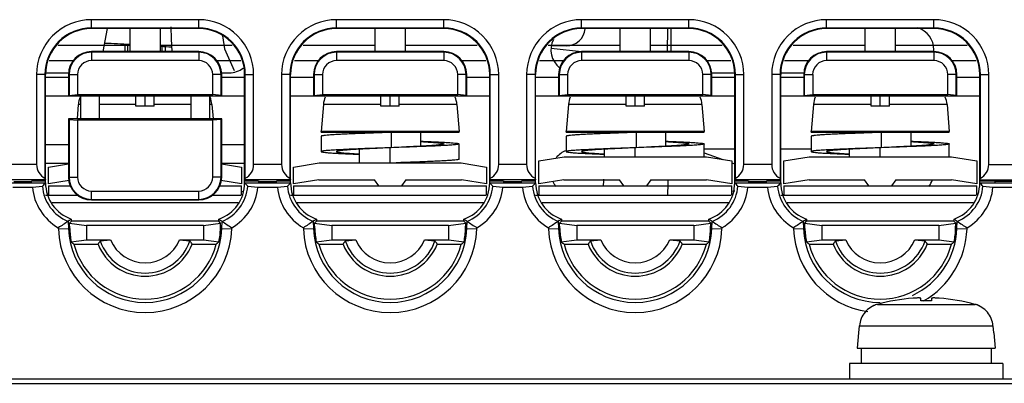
# Model space of a CAD drawing. Header units: millimetres. Extents: x 0 to 1400, y 0 to 1000.
# Tile 13 of 38: x 549 to 613, y 158 to 181. Entities that reach past the tile are written whole.
import ezdxf

# ---------------------------------------------------------------- set-up
doc = ezdxf.new("R2010")
doc.units = ezdxf.units.MM
doc.header["$LTSCALE"] = 77
doc.layers.add('00_COMPONENTS', color=7, linetype='CONTINUOUS')

msp = doc.modelspace()

# ---------------------------------------------------------------- linework, layer by layer
at = {"layer": '00_COMPONENTS', "color": 9, "linetype": 'CONTINUOUS'}
for p, q in [((553.211, 180.811), (553.211, 181.359)), ((560.211, 180.811), (560.211, 181.359)), ((569.211, 180.811), (569.211, 181.359)), ((576.211, 180.811), (576.211, 181.359)), ((585.211, 180.811), (585.211, 181.359)), ((592.211, 180.811), (592.211, 181.359)), ((601.211, 180.811), (601.211, 181.359)), ((608.211, 180.811), (608.211, 181.359)), ((553.211, 180.811), (553.211, 180.772)), ((560.211, 180.811), (560.211, 180.772)), ((569.211, 180.811), (569.211, 180.772)), ((576.211, 180.811), (576.211, 180.772)), ((585.211, 180.811), (585.211, 180.772)), ((591.048, 180.772), (591.037, 179.272)), ((592.211, 180.811), (592.211, 180.772)), ((601.211, 180.811), (601.211, 180.772)), ((608.211, 180.811), (608.211, 180.772)), ((555.382, 179.723), (555.385, 179.27)), ((558.037, 179.27), (558.04, 179.58)), ((553.211, 179.272), (553.211, 179.232)), ((553.211, 179.232), (553.211, 178.684)), ((560.211, 179.272), (560.212, 179.232)), ((560.212, 179.232), (560.212, 178.684)), ((569.211, 179.272), (569.211, 179.232)), ((569.211, 179.232), (569.211, 178.684)), ((576.211, 179.272), (576.212, 179.232)), ((576.212, 179.232), (576.212, 178.684)), ((585.211, 179.272), (585.211, 179.232)), ((585.211, 179.232), (585.211, 178.684)), ((592.211, 179.272), (592.212, 179.232)), ((592.212, 179.232), (592.212, 178.684)), ((601.211, 179.272), (601.211, 179.232)), ((601.211, 179.232), (601.211, 178.684)), ((608.211, 179.272), (608.212, 179.232)), ((608.212, 179.232), (608.212, 178.684)), ((550.172, 177.772), (549.624, 177.772)), ((550.172, 177.772), (550.211, 177.772)), ((551.711, 177.772), (551.751, 177.772)), ((551.751, 177.772), (552.299, 177.772)), ((561.672, 177.772), (561.124, 177.772)), ((561.711, 177.772), (561.672, 177.772)), ((563.251, 177.772), (563.211, 177.772)), ((563.251, 177.772), (563.799, 177.772)), ((566.172, 177.772), (565.624, 177.772)), ((566.172, 177.772), (566.211, 177.772)), ((567.711, 177.772), (567.751, 177.772)), ((567.751, 177.772), (568.299, 177.772)), ((577.672, 177.772), (577.124, 177.772)), ((577.711, 177.772), (577.672, 177.772)), ((579.251, 177.772), (579.211, 177.772)), ((579.251, 177.772), (579.799, 177.772)), ((582.172, 177.772), (581.624, 177.772)), ((582.172, 177.772), (582.211, 177.772)), ((583.711, 177.772), (583.751, 177.772)), ((583.751, 177.772), (584.299, 177.772)), ((593.672, 177.772), (593.124, 177.772)), ((593.711, 177.772), (593.672, 177.772)), ((595.251, 177.772), (595.211, 177.772)), ((595.251, 177.772), (595.799, 177.772)), ((598.172, 177.772), (597.624, 177.772)), ((598.172, 177.772), (598.211, 177.772)), ((599.711, 177.772), (599.751, 177.772)), ((599.751, 177.772), (600.299, 177.772)), ((609.672, 177.772), (609.124, 177.772)), ((609.711, 177.772), (609.672, 177.772)), ((611.251, 177.772), (611.211, 177.772)), ((611.251, 177.772), (611.799, 177.772)), ((549.624, 171.891), (547.799, 171.891)), ((565.624, 171.891), (563.799, 171.891)), ((581.624, 171.891), (579.799, 171.891)), ((597.624, 171.891), (595.799, 171.891)), ((611.799, 171.891), (616.965, 171.891)), ((551.711, 171.072), (551.751, 171.072)), ((551.751, 171.072), (552.299, 171.072)), ((561.672, 171.072), (561.124, 171.072)), ((561.711, 171.072), (561.672, 171.072)), ((550.208, 170.892), (547.214, 170.892)), ((566.208, 170.892), (563.214, 170.892)), ((582.208, 170.892), (579.214, 170.892)), ((598.208, 170.892), (595.214, 170.892)), ((611.214, 170.892), (616.896, 170.892)), ((553.211, 169.611), (553.211, 170.159)), ((560.212, 169.611), (560.212, 170.159)), ((562.796, 169.387), (550.627, 169.387)), ((553.211, 169.572), (553.211, 169.611)), ((560.211, 169.572), (560.212, 169.611)), ((578.796, 169.387), (566.627, 169.387)), ((594.796, 169.387), (582.627, 169.387)), ((610.796, 169.387), (598.627, 169.387)), ((551.046, 167.689), (551.788, 167.715)), ((561.634, 167.715), (562.376, 167.689)), ((567.046, 167.689), (567.788, 167.715)), ((577.634, 167.715), (578.376, 167.689)), ((583.046, 167.689), (583.788, 167.715)), ((593.634, 167.715), (594.376, 167.689)), ((599.046, 167.689), (599.788, 167.715)), ((609.634, 167.715), (610.376, 167.689)), ((604.525, 162.751), (610.898, 162.751)), ((603.353, 161.349), (612.069, 161.349))]:
    msp.add_line(p, q, dxfattribs=at)
at = {"layer": '00_COMPONENTS', "color": 7, "linetype": 'CONTINUOUS'}
for p, q in [((560.211, 181.359), (553.211, 181.359)), ((576.211, 181.359), (569.211, 181.359)), ((592.211, 181.359), (585.211, 181.359)), ((608.211, 181.359), (601.211, 181.359)), ((560.211, 180.811), (553.211, 180.811)), ((560.211, 180.772), (553.211, 180.772)), ((553.974, 179.272), (554.257, 180.772)), ((555.711, 180.772), (555.711, 179.272)), ((557.711, 179.272), (557.711, 180.772)), ((576.211, 180.811), (569.211, 180.811)), ((576.211, 180.772), (569.211, 180.772)), ((571.711, 180.772), (571.711, 179.272)), ((573.711, 179.272), (573.711, 180.772)), ((592.211, 180.811), (585.211, 180.811)), ((592.211, 180.772), (585.211, 180.772)), ((587.711, 180.772), (587.711, 179.272)), ((589.711, 179.272), (589.711, 180.772)), ((590.828, 179.272), (590.841, 180.772)), ((608.211, 180.811), (601.211, 180.811)), ((608.211, 180.772), (601.211, 180.772)), ((603.711, 180.772), (603.711, 179.272)), ((605.711, 179.272), (605.711, 180.772)), ((555.594, 179.271), (555.59, 179.713)), ((557.828, 179.271), (557.831, 179.595)), ((585.21, 179.258), (583.233, 179.469)), ((584.211, 179.646), (583.28, 179.646)), ((560.211, 179.272), (553.211, 179.272)), ((560.212, 179.232), (553.211, 179.232)), ((576.211, 179.272), (569.211, 179.272)), ((576.212, 179.232), (569.211, 179.232)), ((592.211, 179.272), (585.211, 179.272)), ((592.212, 179.232), (585.211, 179.232)), ((608.211, 179.272), (601.211, 179.272)), ((608.212, 179.232), (601.211, 179.232)), ((560.212, 178.684), (553.211, 178.684)), ((576.212, 178.684), (569.211, 178.684)), ((592.212, 178.684), (585.211, 178.684)), ((608.212, 178.684), (601.211, 178.684)), ((549.624, 177.772), (549.624, 171.891)), ((550.172, 177.772), (550.172, 170.999)), ((550.211, 177.887), (551.711, 177.887)), ((550.211, 170.687), (550.211, 177.772)), ((551.711, 177.572), (550.211, 177.572)), ((551.711, 177.772), (551.711, 176.372)), ((551.751, 177.772), (551.751, 176.411)), ((552.299, 177.772), (552.299, 176.459)), ((561.124, 176.459), (561.124, 177.772)), ((561.672, 176.411), (561.672, 177.772)), ((561.711, 177.887), (562.211, 177.887)), ((561.711, 176.372), (561.711, 177.772)), ((563.211, 177.572), (561.711, 177.572)), ((563.211, 170.687), (563.211, 177.772)), ((563.251, 170.999), (563.251, 177.772)), ((563.799, 171.891), (563.799, 177.772)), ((565.624, 177.772), (565.624, 171.891)), ((566.172, 177.772), (566.172, 170.999)), ((566.211, 170.687), (566.211, 177.772)), ((567.711, 177.572), (566.211, 177.572)), ((567.711, 177.772), (567.711, 176.372)), ((567.751, 177.772), (567.751, 176.411)), ((568.299, 177.772), (568.299, 176.459)), ((577.124, 176.459), (577.124, 177.772)), ((577.672, 176.411), (577.672, 177.772)), ((577.711, 176.372), (577.711, 177.772)), ((579.211, 177.572), (577.711, 177.572)), ((579.211, 170.687), (579.211, 177.772)), ((579.251, 170.999), (579.251, 177.772)), ((579.799, 171.891), (579.799, 177.772)), ((581.624, 177.772), (581.624, 171.891)), ((582.172, 177.772), (582.172, 170.999)), ((582.211, 170.687), (582.211, 177.772)), ((583.711, 177.572), (582.211, 177.572)), ((583.711, 177.772), (583.711, 176.372)), ((583.751, 177.772), (583.751, 176.411)), ((584.299, 177.772), (584.299, 176.459)), ((593.124, 176.459), (593.124, 177.772)), ((593.672, 176.411), (593.672, 177.772)), ((593.711, 177.887), (595.211, 177.887)), ((593.711, 176.372), (593.711, 177.772)), ((595.211, 177.572), (593.711, 177.572)), ((595.211, 170.687), (595.211, 177.772)), ((595.251, 170.999), (595.251, 177.772)), ((595.799, 171.891), (595.799, 177.772)), ((597.624, 177.772), (597.624, 171.891)), ((598.172, 177.772), (598.172, 170.999)), ((598.211, 177.887), (599.711, 177.887)), ((598.211, 170.687), (598.211, 177.772)), ((599.711, 177.572), (598.211, 177.572)), ((599.711, 177.772), (599.711, 176.372)), ((599.751, 177.772), (599.751, 176.411)), ((600.299, 177.772), (600.299, 176.459)), ((609.124, 176.459), (609.124, 177.772)), ((609.672, 176.411), (609.672, 177.772)), ((609.711, 176.372), (609.711, 177.772)), ((611.211, 177.572), (609.711, 177.572)), ((611.211, 170.687), (611.211, 177.772)), ((611.251, 170.999), (611.251, 177.772)), ((611.799, 171.891), (611.799, 177.772)), ((550.211, 176.372), (563.211, 176.372)), ((551.711, 176.372), (551.751, 176.411)), ((551.751, 176.411), (552.299, 176.459)), ((552.299, 176.459), (561.124, 176.459)), ((552.511, 174.872), (552.511, 176.372)), ((553.711, 176.372), (553.711, 174.872)), ((556.111, 175.701), (556.111, 176.372)), ((557.311, 175.701), (557.311, 176.372)), ((559.711, 174.872), (559.711, 176.372)), ((560.911, 176.372), (560.911, 174.872)), ((561.672, 176.411), (561.124, 176.459)), ((561.711, 176.372), (561.672, 176.411)), ((566.211, 176.372), (579.211, 176.372)), ((567.711, 176.372), (567.751, 176.411)), ((567.751, 176.411), (568.299, 176.459)), ((568.299, 176.459), (577.124, 176.459)), ((572.111, 175.701), (572.111, 176.372)), ((573.311, 175.701), (573.311, 176.372)), ((577.672, 176.411), (577.124, 176.459)), ((577.711, 176.372), (577.672, 176.411)), ((582.211, 176.372), (595.211, 176.372)), ((583.711, 176.372), (583.751, 176.411)), ((583.751, 176.411), (584.299, 176.459)), ((584.299, 176.459), (593.124, 176.459)), ((588.111, 175.701), (588.111, 176.372)), ((589.311, 175.701), (589.311, 176.372)), ((593.672, 176.411), (593.124, 176.459)), ((593.711, 176.372), (593.672, 176.411)), ((598.211, 176.372), (611.211, 176.372)), ((599.711, 176.372), (599.751, 176.411)), ((599.751, 176.411), (600.299, 176.459)), ((600.299, 176.459), (609.124, 176.459)), ((604.111, 175.701), (604.111, 176.372)), ((605.311, 175.701), (605.311, 176.372)), ((609.672, 176.411), (609.124, 176.459)), ((609.711, 176.372), (609.672, 176.411)), ((552.352, 175.825), (552.276, 174.872)), ((552.511, 175.825), (552.352, 175.825)), ((556.112, 175.825), (553.711, 175.825)), ((557.311, 175.701), (556.111, 175.701)), ((559.711, 175.825), (557.311, 175.825)), ((561.07, 175.825), (560.911, 175.825)), ((561.07, 175.825), (561.146, 174.872)), ((568.352, 175.825), (568.211, 174.06)), ((572.112, 175.825), (568.352, 175.825)), ((573.311, 175.701), (572.111, 175.701)), ((577.07, 175.825), (573.311, 175.825)), ((577.07, 175.825), (577.211, 174.06)), ((584.352, 175.825), (584.211, 174.06)), ((588.112, 175.825), (584.352, 175.825)), ((589.311, 175.701), (588.111, 175.701)), ((593.07, 175.825), (589.311, 175.825)), ((593.07, 175.825), (593.211, 174.06)), ((600.352, 175.825), (600.211, 174.06)), ((604.112, 175.825), (600.352, 175.825)), ((605.311, 175.701), (604.111, 175.701)), ((609.07, 175.825), (605.311, 175.825)), ((609.07, 175.825), (609.211, 174.06)), ((551.711, 174.872), (551.711, 171.072)), ((551.711, 174.872), (551.751, 174.832)), ((561.711, 174.872), (551.711, 174.872)), ((561.711, 174.872), (561.672, 174.832)), ((561.711, 171.072), (561.711, 174.872)), ((551.751, 174.832), (551.751, 171.072)), ((551.751, 174.832), (552.299, 174.784)), ((552.299, 174.784), (552.299, 171.072)), ((561.124, 174.784), (552.299, 174.784)), ((561.672, 174.832), (561.124, 174.784)), ((561.124, 171.072), (561.124, 174.784)), ((561.672, 171.072), (561.672, 174.832)), ((568.211, 174.001), (568.211, 174.06)), ((577.211, 174.06), (568.211, 174.06)), ((568.211, 174.001), (577.211, 174.001)), ((568.211, 173.737), (568.211, 172.737)), ((570.703, 173.913), (570.703, 174.001)), ((572.78, 173.99), (572.711, 173.987)), ((572.78, 173.99), (572.78, 172.99)), ((574.719, 173.086), (574.719, 174.001)), ((577.211, 174.001), (577.211, 174.06)), ((593.211, 174.06), (584.211, 174.06)), ((584.211, 174.001), (584.211, 174.06)), ((584.211, 174.001), (593.211, 174.001)), ((584.211, 173.737), (584.211, 172.737)), ((586.703, 173.913), (586.703, 174.001)), ((588.78, 173.99), (588.711, 173.987)), ((588.78, 173.99), (588.78, 172.99)), ((590.719, 173.086), (590.719, 174.001)), ((593.211, 174.001), (593.211, 174.06)), ((609.211, 174.06), (600.211, 174.06)), ((600.211, 174.001), (600.211, 174.06)), ((600.211, 174.001), (609.211, 174.001)), ((600.211, 173.737), (600.211, 172.737)), ((602.703, 173.913), (602.703, 174.001)), ((604.78, 173.99), (604.711, 173.987)), ((604.78, 173.99), (604.78, 172.99)), ((606.719, 173.086), (606.719, 174.001)), ((609.211, 174.001), (609.211, 174.06)), ((551.711, 173.172), (550.211, 173.172)), ((563.211, 173.172), (561.711, 173.172)), ((572.781, 172.99), (572.711, 172.987)), ((572.711, 172.001), (572.711, 172.987)), ((576.242, 173.131), (576.222, 173.13)), ((577.211, 172.237), (577.211, 173.237)), ((588.781, 172.99), (588.711, 172.987)), ((588.711, 172.397), (588.711, 172.987)), ((592.242, 173.131), (592.222, 173.13)), ((593.211, 172.397), (593.211, 173.237)), ((604.781, 172.99), (604.711, 172.987)), ((604.711, 172.397), (604.711, 172.987)), ((608.246, 173.131), (608.223, 173.13)), ((609.211, 172.397), (609.211, 173.237)), ((570.703, 172.001), (570.703, 172.887)), ((582.411, 172.121), (584.066, 172.397)), ((584.066, 172.397), (593.356, 172.397)), ((586.648, 172.587), (586.659, 172.587)), ((586.703, 172.397), (586.703, 172.887)), ((595.211, 172.887), (593.211, 172.887)), ((593.211, 172.665), (594.442, 172.216)), ((593.356, 172.397), (595.011, 172.121)), ((600.211, 172.887), (598.211, 172.887)), ((598.411, 172.121), (600.066, 172.397)), ((600.066, 172.397), (609.356, 172.397)), ((602.649, 172.587), (602.659, 172.587)), ((602.703, 172.397), (602.703, 172.887)), ((609.356, 172.397), (611.011, 172.121)), ((550.211, 171.972), (551.711, 171.972)), ((550.411, 171.725), (551.716, 171.943)), ((550.411, 170.627), (550.411, 171.725)), ((561.706, 171.943), (563.011, 171.725)), ((561.711, 171.972), (563.211, 171.972)), ((563.011, 171.725), (563.011, 170.627)), ((566.411, 171.725), (568.067, 172.001)), ((566.411, 170.627), (566.411, 171.725)), ((568.067, 172.001), (577.355, 172.001)), ((574.719, 172.001), (574.719, 172.062)), ((577.355, 172.001), (579.011, 171.725)), ((579.011, 171.725), (579.011, 170.627)), ((582.411, 170.627), (582.411, 172.121)), ((595.011, 172.121), (595.011, 170.627)), ((595.011, 172.008), (595.211, 171.935)), ((598.411, 170.627), (598.411, 172.121)), ((611.011, 172.121), (611.011, 170.627)), ((547.211, 170.687), (550.211, 170.687)), ((548.068, 170.406), (549.354, 170.406)), ((548.136, 170.772), (549.287, 170.772)), ((549.311, 170.821), (549.287, 170.772)), ((549.287, 170.687), (549.287, 170.772)), ((549.311, 170.821), (550.176, 170.821)), ((549.354, 170.406), (550.008, 170.476)), ((550.172, 170.999), (550.208, 170.892)), ((550.176, 170.821), (550.211, 170.891)), ((550.208, 170.892), (550.211, 170.891)), ((551.756, 170.847), (550.411, 170.627)), ((550.411, 170.487), (550.411, 169.887)), ((550.411, 170.487), (551.833, 170.487)), ((561.59, 170.487), (563.011, 170.487)), ((563.011, 170.627), (561.667, 170.847)), ((563.011, 169.887), (563.011, 170.487)), ((563.214, 170.892), (563.211, 170.891)), ((563.246, 170.821), (563.211, 170.891)), ((563.211, 170.687), (566.211, 170.687)), ((563.214, 170.892), (563.251, 170.999)), ((563.246, 170.821), (564.111, 170.821)), ((563.414, 170.476), (564.068, 170.406)), ((564.068, 170.406), (565.354, 170.406)), ((564.111, 170.821), (564.136, 170.772)), ((564.136, 170.687), (564.136, 170.772)), ((564.136, 170.772), (565.287, 170.772)), ((565.311, 170.821), (565.287, 170.772)), ((565.287, 170.687), (565.287, 170.772)), ((565.311, 170.821), (566.176, 170.821)), ((565.354, 170.406), (566.008, 170.476)), ((566.172, 170.999), (566.208, 170.892)), ((566.176, 170.821), (566.211, 170.891)), ((566.208, 170.892), (566.211, 170.891)), ((568.061, 170.897), (566.411, 170.627)), ((566.411, 170.487), (566.411, 169.887)), ((566.411, 170.487), (579.011, 170.487)), ((568.061, 170.897), (571.691, 170.897)), ((571.971, 170.487), (571.691, 170.897)), ((573.731, 170.897), (573.451, 170.487)), ((573.731, 170.897), (577.361, 170.897)), ((579.011, 170.627), (577.361, 170.897)), ((579.011, 169.887), (579.011, 170.487)), ((579.214, 170.892), (579.211, 170.891)), ((579.246, 170.821), (579.211, 170.891)), ((579.211, 170.687), (582.211, 170.687)), ((579.214, 170.892), (579.251, 170.999)), ((579.246, 170.821), (580.111, 170.821)), ((579.414, 170.476), (580.068, 170.406)), ((580.068, 170.406), (581.354, 170.406)), ((580.111, 170.821), (580.136, 170.772)), ((580.136, 170.772), (581.287, 170.772)), ((580.136, 170.687), (580.136, 170.772)), ((581.311, 170.821), (581.287, 170.772)), ((581.287, 170.687), (581.287, 170.772)), ((581.311, 170.821), (582.176, 170.821)), ((581.354, 170.406), (582.008, 170.476)), ((582.172, 170.999), (582.208, 170.892)), ((582.176, 170.821), (582.211, 170.891)), ((582.208, 170.892), (582.211, 170.891)), ((584.061, 170.897), (582.411, 170.627)), ((582.411, 170.487), (595.011, 170.487)), ((582.411, 170.487), (582.411, 169.887)), ((584.061, 170.897), (587.691, 170.897)), ((587.971, 170.487), (587.691, 170.897)), ((589.731, 170.897), (589.451, 170.487)), ((589.731, 170.897), (593.361, 170.897)), ((595.011, 170.627), (593.361, 170.897)), ((595.011, 169.887), (595.011, 170.487)), ((595.214, 170.892), (595.211, 170.891)), ((595.246, 170.821), (595.211, 170.891)), ((595.211, 170.687), (598.211, 170.687)), ((595.214, 170.892), (595.251, 170.999)), ((595.246, 170.821), (596.111, 170.821)), ((595.414, 170.476), (596.068, 170.406)), ((596.068, 170.406), (597.354, 170.406)), ((596.111, 170.821), (596.136, 170.772)), ((596.136, 170.772), (597.287, 170.772)), ((596.136, 170.687), (596.136, 170.772)), ((597.311, 170.821), (597.287, 170.772)), ((597.287, 170.687), (597.287, 170.772)), ((597.311, 170.821), (598.176, 170.821)), ((597.354, 170.406), (598.008, 170.476)), ((598.172, 170.999), (598.208, 170.892)), ((598.176, 170.821), (598.211, 170.891)), ((598.208, 170.892), (598.211, 170.891)), ((600.061, 170.897), (598.411, 170.627)), ((598.411, 170.487), (611.011, 170.487)), ((598.411, 170.487), (598.411, 169.887)), ((600.061, 170.897), (603.691, 170.897)), ((603.971, 170.487), (603.691, 170.897)), ((605.731, 170.897), (605.451, 170.487)), ((605.731, 170.897), (609.361, 170.897)), ((611.011, 170.627), (609.361, 170.897)), ((611.011, 169.887), (611.011, 170.487)), ((611.211, 170.891), (611.214, 170.892)), ((611.246, 170.821), (611.211, 170.891)), ((611.211, 170.687), (618.211, 170.687)), ((611.214, 170.892), (611.251, 170.999)), ((611.246, 170.821), (612.173, 170.821)), ((611.414, 170.476), (612.068, 170.406)), ((612.068, 170.406), (618.281, 170.406)), ((612.197, 170.772), (612.173, 170.821)), ((613.938, 170.772), (612.197, 170.772)), ((612.197, 170.772), (612.197, 170.687)), ((550.211, 169.887), (552.336, 169.887)), ((553.211, 170.159), (560.212, 170.159)), ((561.086, 169.887), (562.956, 169.887)), ((566.211, 169.887), (578.956, 169.887)), ((582.211, 169.887), (594.956, 169.887)), ((598.211, 169.887), (610.956, 169.887)), ((553.211, 169.611), (560.212, 169.611)), ((553.211, 169.572), (560.211, 169.572)), ((551.756, 168.225), (551.687, 168.177)), ((551.687, 168.177), (551.703, 167.712)), ((551.778, 168.063), (551.898, 168.187)), ((551.788, 167.715), (551.778, 168.063)), ((551.778, 168.063), (552.893, 167.906)), ((551.893, 168.325), (551.898, 168.187)), ((561.525, 168.187), (551.898, 168.187)), ((552.893, 167.906), (552.893, 166.968)), ((560.529, 167.906), (552.893, 167.906)), ((560.529, 167.906), (561.645, 168.063)), ((560.529, 167.906), (560.529, 166.968)), ((561.525, 168.187), (561.529, 168.325)), ((561.645, 168.063), (561.525, 168.187)), ((561.634, 167.715), (561.645, 168.063)), ((561.667, 168.225), (561.736, 168.177)), ((561.72, 167.712), (561.736, 168.177)), ((567.756, 168.225), (567.687, 168.177)), ((567.687, 168.177), (567.703, 167.712)), ((567.778, 168.063), (567.898, 168.187)), ((567.788, 167.715), (567.778, 168.063)), ((567.778, 168.063), (568.893, 167.906)), ((567.893, 168.325), (567.898, 168.187)), ((577.525, 168.187), (567.898, 168.187)), ((568.893, 167.906), (568.893, 166.968)), ((576.529, 167.906), (568.893, 167.906)), ((576.529, 167.906), (577.645, 168.063)), ((576.529, 167.906), (576.529, 166.968)), ((577.525, 168.187), (577.529, 168.325)), ((577.645, 168.063), (577.525, 168.187)), ((577.634, 167.715), (577.645, 168.063)), ((577.667, 168.225), (577.736, 168.177)), ((577.72, 167.712), (577.736, 168.177)), ((583.756, 168.225), (583.687, 168.177)), ((583.687, 168.177), (583.703, 167.712)), ((583.778, 168.063), (583.898, 168.187)), ((583.778, 168.063), (584.893, 167.906)), ((583.788, 167.715), (583.778, 168.063)), ((583.893, 168.325), (583.898, 168.187)), ((593.525, 168.187), (583.898, 168.187)), ((592.529, 167.906), (584.893, 167.906)), ((584.893, 167.906), (584.893, 166.968)), ((592.529, 167.906), (593.645, 168.063)), ((592.529, 167.906), (592.529, 166.968)), ((593.525, 168.187), (593.529, 168.325)), ((593.645, 168.063), (593.525, 168.187)), ((593.634, 167.715), (593.645, 168.063)), ((593.667, 168.225), (593.736, 168.177)), ((593.72, 167.712), (593.736, 168.177)), ((599.756, 168.225), (599.687, 168.177)), ((599.687, 168.177), (599.703, 167.712)), ((599.778, 168.063), (599.898, 168.187)), ((599.778, 168.063), (600.893, 167.906)), ((599.788, 167.715), (599.778, 168.063)), ((599.893, 168.325), (599.898, 168.187)), ((609.525, 168.187), (599.898, 168.187)), ((608.529, 167.906), (600.893, 167.906)), ((600.893, 167.906), (600.893, 166.968)), ((608.529, 167.906), (609.645, 168.063)), ((608.529, 167.906), (608.529, 166.968)), ((609.525, 168.187), (609.529, 168.325)), ((609.645, 168.063), (609.525, 168.187)), ((609.634, 167.715), (609.645, 168.063)), ((609.667, 168.225), (609.736, 168.177)), ((609.72, 167.712), (609.736, 168.177)), ((551.044, 167.76), (551.046, 167.689)), ((562.376, 167.689), (562.379, 167.76)), ((567.044, 167.76), (567.046, 167.689)), ((578.376, 167.689), (578.379, 167.76)), ((583.044, 167.76), (583.046, 167.689)), ((594.376, 167.689), (594.379, 167.76)), ((599.044, 167.76), (599.046, 167.689)), ((610.376, 167.689), (610.379, 167.76)), ((551.887, 166.827), (552.893, 166.968)), ((552.064, 166.687), (553.637, 166.687)), ((552.893, 166.968), (554.46, 166.968)), ((553.785, 166.899), (554.46, 166.968)), ((558.962, 166.968), (560.529, 166.968)), ((558.962, 166.968), (559.637, 166.899)), ((559.785, 166.687), (561.359, 166.687)), ((560.529, 166.968), (561.536, 166.827)), ((567.887, 166.827), (568.893, 166.968)), ((568.064, 166.687), (569.637, 166.687)), ((568.893, 166.968), (570.46, 166.968)), ((569.785, 166.899), (570.46, 166.968)), ((574.962, 166.968), (576.529, 166.968)), ((574.962, 166.968), (575.637, 166.899)), ((575.785, 166.687), (577.359, 166.687)), ((576.529, 166.968), (577.536, 166.827)), ((583.887, 166.827), (584.893, 166.968)), ((584.064, 166.687), (585.637, 166.687)), ((584.893, 166.968), (586.46, 166.968)), ((585.785, 166.899), (586.46, 166.968)), ((590.962, 166.968), (592.529, 166.968)), ((590.962, 166.968), (591.637, 166.899)), ((591.785, 166.687), (593.359, 166.687)), ((592.529, 166.968), (593.536, 166.827)), ((599.887, 166.827), (600.893, 166.968)), ((600.064, 166.687), (601.637, 166.687)), ((600.893, 166.968), (602.46, 166.968)), ((601.785, 166.899), (602.46, 166.968)), ((606.962, 166.968), (608.529, 166.968)), ((606.962, 166.968), (607.637, 166.899)), ((607.785, 166.687), (609.359, 166.687)), ((608.529, 166.968), (609.536, 166.827)), ((607.361, 162.979), (607.361, 163.152)), ((608.061, 162.979), (607.361, 162.979)), ((608.061, 163.152), (608.061, 162.979)), ((603.299, 160.887), (603.211, 159.887)), ((603.299, 160.887), (603.313, 160.887)), ((603.313, 160.887), (603.353, 161.349)), ((612.069, 161.349), (612.11, 160.887)), ((612.11, 160.887), (612.124, 160.887)), ((612.124, 160.887), (612.211, 159.887)), ((603.211, 159.887), (612.211, 159.887)), ((603.461, 159.887), (603.461, 158.887)), ((611.961, 159.887), (611.961, 158.887)), ((612.711, 158.887), (602.711, 158.887)), ((602.711, 158.887), (602.711, 157.887)), ((612.711, 158.887), (612.711, 157.887)), ((482.609, 157.587), (630.814, 157.587))]:
    msp.add_line(p, q, dxfattribs=at)
at = {"layer": '00_COMPONENTS', "color": 7, "linetype": 'CONTINUOUS', "true_color": 0x0000f0}
for p, q in [((551.028, 179.687), (555.711, 179.687)), ((557.711, 179.687), (562.394, 179.687)), ((567.028, 179.687), (571.711, 179.687)), ((573.711, 179.687), (578.394, 179.687)), ((583.028, 179.687), (587.711, 179.687)), ((589.711, 179.687), (594.394, 179.687)), ((599.028, 179.687), (603.711, 179.687)), ((605.711, 179.687), (610.394, 179.687)), ((550.456, 178.687), (552.053, 178.687)), ((561.369, 178.687), (562.966, 178.687)), ((566.456, 178.687), (568.053, 178.687)), ((577.369, 178.687), (578.966, 178.687)), ((582.456, 178.687), (584.053, 178.687)), ((593.369, 178.687), (594.966, 178.687)), ((598.456, 178.687), (600.053, 178.687)), ((609.369, 178.687), (610.966, 178.687)), ((556.711, 175.701), (556.711, 176.372)), ((572.711, 175.701), (572.711, 176.372)), ((588.711, 175.701), (588.711, 176.372)), ((604.711, 175.701), (604.711, 176.372))]:
    msp.add_line(p, q, dxfattribs=at)
at = {"layer": '00_COMPONENTS', "color": 3, "linetype": 'CONTINUOUS'}
msp.add_line((484.738, 157.887), (628.684, 157.887), dxfattribs=at)
at = {"layer": '00_COMPONENTS', "color": 7, "linetype": 'CONTINUOUS'}
for points in [[(558.402, 180.887), (558.416, 180.1), (558.464, 179.272)], [(561.774, 180.307), (561.894, 179.463), (562.527, 178.026)]]:
    msp.add_lwpolyline(points, dxfattribs=at)
for centre, radius, start, end in [((553.211, 177.772), 3.587, 89.99565, 180.00435), ((560.211, 177.772), 3.587, 359.99565, 90.00435), ((569.211, 177.772), 3.587, 89.99565, 180.00435), ((576.211, 177.772), 3.587, 359.99565, 90.00435), ((585.211, 177.772), 3.587, 89.99565, 180.00435), ((592.211, 177.772), 3.587, 359.99565, 90.00435), ((601.211, 177.772), 3.587, 89.99565, 180.00435), ((608.211, 177.772), 3.587, 359.99565, 90.00435), ((553.211, 177.772), 3.04, 89.99565, 180.00434), ((553.211, 177.772), 3, 90, 180), ((560.211, 177.772), 3.04, 359.99565, 90.00434), ((560.211, 177.772), 3, 0, 90), ((569.211, 177.772), 3.04, 89.99565, 180.00434), ((569.211, 177.772), 3, 90, 180), ((576.211, 177.772), 3.04, 359.99565, 90.00434), ((576.211, 177.772), 3, 0, 90), ((585.211, 177.772), 3.04, 89.99565, 180.00434), ((585.211, 177.772), 3, 90, 180), ((592.211, 177.772), 3.04, 359.99565, 90.00434), ((592.211, 177.772), 3, 0, 90), ((601.211, 177.772), 3.04, 89.99565, 180.00434), ((601.211, 177.772), 3, 90, 180), ((608.211, 177.772), 3.04, 359.99565, 90.00434), ((608.211, 177.772), 3, 0, 90), ((551.58, 105.68), 74.168, 86.78931, 88.0743), ((540.689, -59.569), 239.779, 85.75253, 85.92324), ((553.211, 177.772), 1.5, 90, 180), ((553.211, 177.772), 1.46, 90.01141, 179.9886), ((560.211, 177.772), 1.5, 0, 90), ((560.211, 177.772), 1.46, 0.01141, 89.9886), ((569.211, 177.772), 1.5, 90, 180), ((569.211, 177.772), 1.46, 90.01141, 179.9886), ((576.211, 177.772), 1.5, 0, 90), ((576.211, 177.772), 1.46, 0.01141, 89.9886), ((585.211, 177.772), 1.5, 90, 180), ((585.211, 177.772), 1.46, 90.01141, 179.9886), ((592.211, 177.772), 1.5, 0, 90), ((592.211, 177.772), 1.46, 0.01141, 89.9886), ((601.211, 177.772), 1.5, 90, 180), ((601.211, 177.772), 1.46, 90.01141, 179.9886), ((608.211, 177.772), 1.5, 0, 90), ((608.211, 177.772), 1.46, 0.01141, 89.9886), ((553.211, 177.772), 0.913, 90.0114, 179.9886), ((560.211, 177.772), 0.913, 0.0114, 89.9886), ((569.211, 177.772), 0.913, 90.0114, 179.9886), ((576.211, 177.772), 0.913, 0.0114, 89.9886), ((585.211, 177.772), 0.913, 90.0114, 179.9886), ((592.211, 177.772), 0.913, 0.0114, 89.9886), ((601.211, 177.772), 0.913, 90.0114, 179.9886), ((608.211, 177.772), 0.913, 0.0114, 89.9886), ((553.865, 175.693), 1.518, 156.92687, 175), ((559.558, 175.693), 1.518, 5, 23.07313), ((569.865, 175.693), 1.518, 156.58629, 175), ((575.558, 175.693), 1.518, 5, 23.41371), ((585.865, 175.693), 1.518, 156.58629, 175), ((591.558, 175.693), 1.518, 5, 23.41371), ((601.865, 175.693), 1.518, 156.58629, 175), ((607.558, 175.693), 1.518, 5, 23.41371), ((571.563, 131.06), 41.852, 93.1408, 93.26432), ((587.605, 130.305), 42.607, 93.09923, 93.27434), ((603.605, 130.305), 42.607, 93.09923, 93.27434), ((553.211, 171.072), 1.5, 180, 270), ((553.211, 171.072), 1.46, 180.01141, 269.9886), ((553.211, 171.072), 0.913, 180.0114, 269.9886), ((560.211, 171.072), 1.5, 270, 360), ((560.211, 171.072), 0.913, 270.0114, 359.9886), ((560.211, 171.072), 1.46, 270.01141, 359.9886), ((552.711, 170.687), 3.368, 184.78648, 240.32622), ((555.527, 165.376), 7.515, 135.02286, 137.25943), ((552.711, 170.687), 2.712, 184.47357, 247.79662), ((552.711, 170.687), 2.5, 180, 250.89599), ((560.711, 170.687), 2.5, 289.10401, 360), ((560.711, 170.687), 2.712, 292.20338, 355.52643), ((560.711, 170.687), 3.368, 299.67363, 355.21352), ((557.896, 165.376), 7.515, 42.74058, 44.97715), ((568.711, 170.687), 3.368, 184.78648, 240.32622), ((571.527, 165.376), 7.515, 135.02286, 137.25943), ((568.711, 170.687), 2.712, 184.47357, 247.79662), ((568.711, 170.687), 2.5, 180, 250.89599), ((576.711, 170.687), 2.5, 289.10401, 360), ((576.711, 170.687), 2.712, 292.20338, 355.52643), ((576.711, 170.687), 3.368, 299.67363, 355.21352), ((573.896, 165.376), 7.515, 42.74058, 44.97715), ((584.711, 170.687), 3.368, 184.78648, 240.32622), ((587.527, 165.376), 7.515, 135.02286, 137.25943), ((584.711, 170.687), 2.712, 184.47357, 247.79662), ((584.711, 170.687), 2.5, 180, 250.89599), ((614.647, 169.527), 28.04, 177.14351, 178.00396), ((615.479, 169.496), 24.662, 177.68781, 179.08742), ((614.073, 169.553), 23.256, 176.65706, 177.68742), ((592.711, 170.687), 2.5, 289.10401, 360), ((592.711, 170.687), 2.712, 292.20338, 355.52643), ((592.711, 170.687), 3.368, 299.67363, 355.21352), ((589.896, 165.376), 7.515, 42.74058, 44.97715), ((600.711, 170.687), 3.368, 184.78648, 240.32622), ((603.527, 165.376), 7.515, 135.02286, 137.25943), ((600.711, 170.687), 2.712, 184.47357, 247.79662), ((600.711, 170.687), 2.5, 180, 250.89599), ((608.711, 170.687), 2.5, 289.10401, 360), ((608.711, 170.687), 2.712, 292.20338, 355.52643), ((608.711, 170.687), 3.368, 299.67363, 355.21352), ((605.896, 165.376), 7.515, 42.74058, 44.97715), ((546.423, 175.734), 9.21, 305.38631, 306.44079), ((567, 175.734), 9.21, 233.55921, 234.61368), ((562.423, 175.734), 9.21, 305.38631, 306.44079), ((583, 175.734), 9.21, 233.55921, 234.61368), ((578.423, 175.734), 9.21, 305.38631, 306.44079), ((599, 175.734), 9.21, 233.55921, 234.61368), ((594.423, 175.734), 9.21, 305.38631, 306.44079), ((615, 175.734), 9.21, 233.55921, 234.61368), ((556.711, 167.887), 5.668, 182, 358), ((556.711, 167.887), 5.012, 182, 358), ((572.711, 167.887), 5.668, 182, 358), ((572.711, 167.887), 5.012, 182, 358), ((588.711, 167.887), 5.668, 182, 358), ((588.711, 167.887), 5.012, 182, 358), ((604.711, 167.887), 5.668, 182, 261.83447), ((604.711, 167.887), 5.012, 182, 270.01495), ((604.711, 167.887), 5.012, 294.81358, 358), ((604.711, 167.887), 5.668, 299.81456, 358), ((559.662, 176.495), 12.407, 231.19406, 232.23501), ((556.711, 167.887), 4.8, 194.47751, 345.51818), ((562.832, 160.409), 11.134, 144.34428, 145.67282), ((556.711, 167.887), 3.3, 201.32369, 338.67631), ((556.711, 167.887), 3.089, 198.66651, 341.33349), ((556.711, 167.887), 2.431, 202.20565, 337.79435), ((550.591, 160.409), 11.134, 34.32718, 35.65572), ((553.776, 176.478), 12.384, 307.75406, 308.79718), ((575.662, 176.495), 12.407, 231.19406, 232.23501), ((572.711, 167.887), 4.8, 194.47751, 345.51818), ((578.832, 160.409), 11.134, 144.34428, 145.67282), ((572.711, 167.887), 3.3, 201.32369, 338.67631), ((572.711, 167.887), 3.089, 198.66651, 341.33349), ((572.711, 167.887), 2.431, 202.20565, 337.79435), ((566.591, 160.409), 11.134, 34.32718, 35.65572), ((569.776, 176.478), 12.384, 307.75406, 308.79718), ((591.662, 176.495), 12.407, 231.19406, 232.23501), ((588.711, 167.887), 4.8, 194.47751, 345.51818), ((594.832, 160.409), 11.134, 144.34428, 145.67282), ((588.711, 167.887), 3.3, 201.32369, 338.67631), ((588.711, 167.887), 3.089, 198.66651, 341.33349), ((588.711, 167.887), 2.431, 202.20565, 337.79435), ((582.591, 160.409), 11.134, 34.32718, 35.65572), ((585.776, 176.478), 12.384, 307.75406, 308.79718), ((607.662, 176.495), 12.407, 231.19406, 232.23501), ((604.711, 167.887), 4.8, 194.47751, 345.51818), ((610.832, 160.409), 11.134, 144.34428, 145.67282), ((604.711, 167.887), 3.3, 201.32369, 338.67631), ((604.711, 167.887), 3.089, 198.66651, 341.33349), ((604.711, 167.887), 2.431, 202.20565, 337.79435), ((598.591, 160.409), 11.134, 34.32718, 35.65572), ((601.776, 176.478), 12.384, 307.75406, 308.79718), ((604.954, 161.194), 1.615, 105.41356, 115.25415), ((607.711, 151.187), 11.995, 94.06358, 105.40575), ((607.711, 151.187), 11.995, 74.59425, 85.93642), ((610.468, 161.194), 1.615, 64.74585, 74.58644)]:
    msp.add_arc(centre, radius, start, end, dxfattribs=at)
for centre, major_axis, ratio, start_param, end_param in [((584.211, 180.885), (0, 1.24), 0.999999, 3.141593, 4.617639), ((606.711, 179.387), (0, 1.5), 1, 4.712544, 5.982136), ((584.711, 179.387), (0, 1.5), 1, 1.108547, 2.471316), ((606.711, 179.387), (1.5, 0), 1, -0.072954, 0.000156), ((562.211, 179.387), (0, 1.5), 1, 3.141593, 3.787174), ((584.711, 171.387), (0, 1.5), 1, 6.636819, 7.159389), ((550.624, 171.891), (1, 0), 1, -3.141593, -2.039872), ((562.799, 171.891), (1, 0), 1, -1.101721, 0), ((566.624, 171.891), (1, 0), 1, -3.141593, -2.039872), ((578.799, 171.891), (1, 0), 1, -1.101721, 0), ((582.624, 171.891), (1, 0), 1, -3.141593, -2.039872), ((594.799, 171.891), (1, 0), 1, -1.101721, 0), ((598.624, 171.891), (1, 0), 1, -3.141593, -2.039872), ((610.799, 171.891), (1, 0), 1, -1.101721, 0), ((584.711, 171.387), (1.5, 0), 1, -2.718538, -2.477146), ((606.711, 171.387), (0, 1.5), 1, -2.235285, -1.914563), ((562.211, 171.387), (1.5, 0), 1, -1.001181, -0.967416), ((595.211, 168.885), (0, 1.258), 0.999999, 6.283185, 6.452013), ((557.517, 167.887), (5.731, 0), 0.990075, -3.11129, -2.95361), ((555.906, 167.887), (5.731, 0), 0.990075, -0.187983, -0.030302), ((573.517, 167.887), (5.731, 0), 0.990075, -3.11129, -2.95361), ((571.906, 167.887), (5.731, 0), 0.990075, -0.187983, -0.030302), ((589.517, 167.887), (5.731, 0), 0.990075, -3.11129, -2.95361), ((587.906, 167.887), (5.731, 0), 0.990075, -0.187983, -0.030302), ((605.517, 167.887), (5.731, 0), 0.990075, -3.11129, -2.95361), ((603.906, 167.887), (5.731, 0), 0.990075, -0.187983, -0.030302)]:
    msp.add_ellipse(centre, major_axis=major_axis, ratio=ratio, start_param=start_param, end_param=end_param, dxfattribs=at)
for points, knots in [([(570.694, 173.913), (570.516, 173.906), (570.175, 173.892), (569.692, 173.871), (569.267, 173.849), (568.907, 173.828), (568.619, 173.807), (568.427, 173.788), (568.315, 173.772), (568.26, 173.761), (568.229, 173.753), (568.211, 173.742), (568.211, 173.737)], [0, 0, 0, 0, 0.214513, 0.409551, 0.581408, 0.726816, 0.843059, 0.927961, 0.958182, 0.980098, 0.993788, 1, 1, 1, 1]), ([(572.711, 173.987), (572.537, 173.981), (571.865, 173.957), (571.192, 173.933), (570.694, 173.913)], [0, 0, 0, 0, 0.258548, 1, 1, 1, 1]), ([(586.694, 173.913), (586.516, 173.906), (586.175, 173.892), (585.692, 173.871), (585.267, 173.849), (584.907, 173.828), (584.619, 173.807), (584.427, 173.788), (584.315, 173.772), (584.26, 173.761), (584.229, 173.753), (584.211, 173.742), (584.211, 173.737)], [0, 0, 0, 0, 0.214513, 0.409551, 0.581408, 0.726816, 0.843059, 0.927961, 0.958182, 0.980098, 0.993788, 1, 1, 1, 1]), ([(588.711, 173.987), (588.537, 173.981), (587.865, 173.957), (587.192, 173.933), (586.694, 173.913)], [0, 0, 0, 0, 0.258548, 1, 1, 1, 1]), ([(602.694, 173.913), (602.516, 173.906), (602.175, 173.892), (601.692, 173.871), (601.267, 173.849), (600.907, 173.828), (600.619, 173.807), (600.427, 173.788), (600.315, 173.772), (600.26, 173.761), (600.229, 173.753), (600.211, 173.742), (600.211, 173.737)], [0, 0, 0, 0, 0.214515, 0.409554, 0.581413, 0.72682, 0.843062, 0.927963, 0.958183, 0.980099, 0.993788, 1, 1, 1, 1]), ([(604.711, 173.987), (604.537, 173.981), (603.865, 173.957), (603.192, 173.933), (602.694, 173.913)], [0, 0, 0, 0, 0.258547, 1, 1, 1, 1]), ([(572.711, 172.987), (572.484, 172.977), (572.037, 172.957), (571.389, 172.926), (570.792, 172.895), (570.269, 172.865), (569.888, 172.839), (569.635, 172.817), (569.488, 172.801), (569.374, 172.787), (569.287, 172.771), (569.24, 172.759), (569.211, 172.745), (569.211, 172.737)], [0, 0, 0, 0, 0.194306, 0.381182, 0.553399, 0.704452, 0.82854, 0.878957, 0.920981, 0.954203, 0.978387, 0.99343, 1, 1, 1, 1]), ([(572.711, 172.987), (572.079, 172.965), (570.931, 172.924), (569.784, 172.877), (569.27, 172.849)], [0, 0, 0, 0, 0.551382, 1, 1, 1, 1]), ([(576.211, 173.237), (576.211, 173.23), (576.183, 173.215), (576.137, 173.204), (576.053, 173.188), (575.941, 173.174), (575.798, 173.159), (575.551, 173.137), (575.179, 173.111), (574.666, 173.081), (574.081, 173.051), (573.444, 173.021), (573.005, 173.001), (572.78, 172.99)], [0, 0, 0, 0, 0.006572, 0.021534, 0.045584, 0.078642, 0.12049, 0.170724, 0.294375, 0.445132, 0.617371, 0.804645, 1, 1, 1, 1]), ([(576.222, 173.13), (575.711, 173.101), (574.564, 173.053), (573.417, 173.012), (572.781, 172.99)], [0, 0, 0, 0, 0.445386, 1, 1, 1, 1]), ([(574.73, 173.413), (574.908, 173.406), (575.249, 173.392), (575.732, 173.371), (576.157, 173.349), (576.517, 173.327), (576.804, 173.306), (576.996, 173.288), (577.108, 173.272), (577.163, 173.261), (577.194, 173.253), (577.211, 173.242), (577.211, 173.237)], [0, 0, 0, 0, 0.214715, 0.409903, 0.581862, 0.727303, 0.843511, 0.928313, 0.958461, 0.980287, 0.993872, 1, 1, 1, 1]), ([(574.737, 173.389), (574.943, 173.377), (575.234, 173.36), (575.595, 173.334), (575.807, 173.315), (575.973, 173.297), (576.101, 173.278), (576.166, 173.264), (576.211, 173.247), (576.211, 173.237)], [0, 0, 0, 0, 0.415416, 0.586628, 0.730356, 0.844641, 0.927849, 0.979135, 1, 1, 1, 1]), ([(577.211, 173.237), (577.211, 173.23), (577.183, 173.218), (577.14, 173.208), (577.059, 173.195), (576.952, 173.183), (576.814, 173.169), (576.575, 173.151), (576.381, 173.139), (576.242, 173.131)], [0, 0, 0, 0, 0.021162, 0.071144, 0.151971, 0.263526, 0.405105, 0.575871, 1, 1, 1, 1]), ([(588.711, 172.987), (588.484, 172.977), (588.037, 172.957), (587.389, 172.926), (586.792, 172.895), (586.269, 172.865), (585.888, 172.839), (585.635, 172.817), (585.488, 172.801), (585.374, 172.787), (585.287, 172.771), (585.24, 172.759), (585.211, 172.745), (585.211, 172.737)], [0, 0, 0, 0, 0.194302, 0.381168, 0.553394, 0.704447, 0.828534, 0.878956, 0.920975, 0.9542, 0.978387, 0.993425, 1, 1, 1, 1]), ([(588.711, 172.987), (588.086, 172.965), (586.949, 172.925), (585.813, 172.878), (585.302, 172.85)], [0, 0, 0, 0, 0.549999, 1, 1, 1, 1]), ([(592.211, 173.237), (592.211, 173.23), (592.183, 173.215), (592.137, 173.204), (592.053, 173.188), (591.941, 173.174), (591.798, 173.159), (591.551, 173.137), (591.179, 173.111), (590.666, 173.081), (590.081, 173.051), (589.444, 173.021), (589.005, 173.001), (588.78, 172.99)], [0, 0, 0, 0, 0.006572, 0.021534, 0.045584, 0.078642, 0.12049, 0.170724, 0.294375, 0.445132, 0.617371, 0.804645, 1, 1, 1, 1]), ([(592.222, 173.13), (591.711, 173.101), (590.564, 173.053), (589.417, 173.012), (588.781, 172.99)], [0, 0, 0, 0, 0.445386, 1, 1, 1, 1]), ([(590.73, 173.413), (590.908, 173.406), (591.249, 173.392), (591.732, 173.371), (592.157, 173.349), (592.517, 173.327), (592.804, 173.306), (592.996, 173.288), (593.108, 173.272), (593.163, 173.261), (593.194, 173.253), (593.211, 173.242), (593.211, 173.237)], [0, 0, 0, 0, 0.214715, 0.409903, 0.581862, 0.727303, 0.843511, 0.928313, 0.958461, 0.980287, 0.993872, 1, 1, 1, 1]), ([(590.737, 173.389), (590.943, 173.377), (591.234, 173.36), (591.595, 173.334), (591.807, 173.315), (591.973, 173.297), (592.101, 173.278), (592.166, 173.264), (592.211, 173.247), (592.211, 173.237)], [0, 0, 0, 0, 0.415416, 0.586628, 0.730356, 0.844641, 0.927849, 0.979135, 1, 1, 1, 1]), ([(593.211, 173.237), (593.211, 173.23), (593.183, 173.218), (593.14, 173.208), (593.059, 173.195), (592.952, 173.183), (592.814, 173.169), (592.575, 173.151), (592.381, 173.139), (592.242, 173.131)], [0, 0, 0, 0, 0.021162, 0.071144, 0.151971, 0.263526, 0.405105, 0.575871, 1, 1, 1, 1]), ([(604.711, 172.987), (604.484, 172.977), (604.037, 172.957), (603.389, 172.926), (602.792, 172.895), (602.269, 172.865), (601.888, 172.839), (601.635, 172.817), (601.488, 172.801), (601.374, 172.787), (601.287, 172.771), (601.24, 172.759), (601.211, 172.745), (601.211, 172.737)], [0, 0, 0, 0, 0.194304, 0.381171, 0.553397, 0.704449, 0.828535, 0.878957, 0.920975, 0.9542, 0.978387, 0.993425, 1, 1, 1, 1]), ([(604.711, 172.987), (604.086, 172.965), (602.949, 172.925), (601.813, 172.878), (601.302, 172.85)], [0, 0, 0, 0, 0.549999, 1, 1, 1, 1]), ([(608.211, 173.237), (608.211, 173.23), (608.183, 173.215), (608.137, 173.204), (608.053, 173.188), (607.941, 173.174), (607.798, 173.159), (607.551, 173.137), (607.179, 173.111), (606.666, 173.081), (606.081, 173.051), (605.444, 173.021), (605.005, 173.001), (604.78, 172.99)], [0, 0, 0, 0, 0.006572, 0.021534, 0.045584, 0.078642, 0.12049, 0.170724, 0.294375, 0.445132, 0.617371, 0.804645, 1, 1, 1, 1]), ([(608.223, 173.13), (607.712, 173.101), (606.565, 173.053), (605.417, 173.012), (604.781, 172.99)], [0, 0, 0, 0, 0.445356, 1, 1, 1, 1]), ([(606.73, 173.413), (606.908, 173.406), (607.249, 173.392), (607.732, 173.371), (608.157, 173.349), (608.517, 173.327), (608.804, 173.306), (608.996, 173.288), (609.108, 173.272), (609.163, 173.261), (609.194, 173.253), (609.211, 173.242), (609.211, 173.237)], [0, 0, 0, 0, 0.214715, 0.409904, 0.581864, 0.727304, 0.843513, 0.928314, 0.958462, 0.980287, 0.993872, 1, 1, 1, 1]), ([(606.737, 173.389), (606.943, 173.377), (607.234, 173.36), (607.595, 173.334), (607.807, 173.315), (607.973, 173.297), (608.101, 173.278), (608.166, 173.264), (608.211, 173.247), (608.211, 173.237)], [0, 0, 0, 0, 0.415416, 0.586628, 0.730356, 0.844641, 0.927849, 0.979135, 1, 1, 1, 1]), ([(609.211, 173.237), (609.211, 173.23), (609.184, 173.218), (609.141, 173.208), (609.06, 173.195), (608.953, 173.183), (608.815, 173.17), (608.577, 173.151), (608.383, 173.139), (608.246, 173.131)], [0, 0, 0, 0, 0.021173, 0.071153, 0.151973, 0.263518, 0.405088, 0.57585, 1, 1, 1, 1]), ([(569.18, 172.844), (569.041, 172.836), (568.848, 172.824), (568.608, 172.805), (568.47, 172.792), (568.363, 172.779), (568.282, 172.766), (568.239, 172.756), (568.211, 172.744), (568.211, 172.737)], [0, 0, 0, 0, 0.424295, 0.594933, 0.736332, 0.847775, 0.928666, 0.978819, 1, 1, 1, 1]), ([(568.211, 172.737), (568.211, 172.732), (568.229, 172.722), (568.26, 172.714), (568.314, 172.702), (568.426, 172.687), (568.618, 172.668), (568.904, 172.647), (569.264, 172.626), (569.689, 172.604), (570.172, 172.582), (570.512, 172.568), (570.69, 172.561)], [0, 0, 0, 0, 0.00615, 0.019763, 0.041607, 0.071739, 0.156461, 0.272676, 0.418139, 0.590076, 0.785266, 1, 1, 1, 1]), ([(569.211, 172.737), (569.211, 172.727), (569.255, 172.711), (569.319, 172.696), (569.444, 172.678), (569.606, 172.66), (569.814, 172.642), (570.168, 172.616), (570.453, 172.598), (570.654, 172.587)], [0, 0, 0, 0, 0.020931, 0.072218, 0.155267, 0.269357, 0.412983, 0.584272, 1, 1, 1, 1]), ([(585.172, 172.843), (585.035, 172.835), (584.842, 172.823), (584.605, 172.805), (584.468, 172.792), (584.362, 172.779), (584.281, 172.766), (584.239, 172.756), (584.211, 172.744), (584.211, 172.737)], [0, 0, 0, 0, 0.42434, 0.594916, 0.736301, 0.847763, 0.928699, 0.978859, 1, 1, 1, 1]), ([(584.211, 172.737), (584.211, 172.732), (584.229, 172.722), (584.259, 172.714), (584.313, 172.703), (584.424, 172.687), (584.613, 172.668), (584.897, 172.647), (585.252, 172.626), (585.673, 172.605), (586.151, 172.583), (586.488, 172.569), (586.665, 172.562)], [0, 0, 0, 0, 0.006172, 0.019777, 0.041586, 0.071657, 0.156296, 0.272466, 0.417849, 0.589733, 0.785031, 1, 1, 1, 1]), ([(585.211, 172.737), (585.211, 172.727), (585.255, 172.711), (585.319, 172.696), (585.443, 172.678), (585.604, 172.66), (585.812, 172.642), (586.164, 172.616), (586.448, 172.599), (586.648, 172.587)], [0, 0, 0, 0, 0.020956, 0.072212, 0.155261, 0.269305, 0.412933, 0.584194, 1, 1, 1, 1]), ([(601.172, 172.843), (601.035, 172.835), (600.842, 172.823), (600.605, 172.805), (600.468, 172.792), (600.362, 172.779), (600.281, 172.766), (600.239, 172.756), (600.211, 172.744), (600.211, 172.737)], [0, 0, 0, 0, 0.42434, 0.594916, 0.736301, 0.847763, 0.928699, 0.978859, 1, 1, 1, 1]), ([(600.211, 172.737), (600.211, 172.732), (600.229, 172.722), (600.259, 172.714), (600.313, 172.703), (600.424, 172.687), (600.613, 172.668), (600.897, 172.647), (601.252, 172.626), (601.673, 172.605), (602.151, 172.583), (602.488, 172.569), (602.665, 172.562)], [0, 0, 0, 0, 0.006172, 0.019777, 0.041586, 0.071657, 0.156296, 0.272466, 0.417849, 0.589733, 0.785031, 1, 1, 1, 1]), ([(601.211, 172.737), (601.211, 172.727), (601.255, 172.711), (601.319, 172.696), (601.443, 172.678), (601.604, 172.66), (601.812, 172.642), (602.164, 172.616), (602.448, 172.599), (602.649, 172.587)], [0, 0, 0, 0, 0.020956, 0.072213, 0.155263, 0.269309, 0.412937, 0.584199, 1, 1, 1, 1]), ([(574.742, 172.062), (574.612, 172.057), (574.067, 172.035), (573.522, 172.016), (573.107, 172.001)], [0, 0, 0, 0, 0.238621, 1, 1, 1, 1]), ([(577.211, 172.237), (577.211, 172.232), (577.193, 172.222), (577.163, 172.213), (577.108, 172.202), (576.996, 172.187), (576.805, 172.168), (576.52, 172.147), (576.162, 172.126), (575.739, 172.104), (575.258, 172.083), (574.919, 172.069), (574.742, 172.062)], [0, 0, 0, 0, 0.0062, 0.01985, 0.041756, 0.071962, 0.156833, 0.273044, 0.418404, 0.590234, 0.785383, 1, 1, 1, 1]), ([(604.525, 162.751), (604.369, 162.708), (604.069, 162.574), (603.7, 162.249), (603.445, 161.829), (603.367, 161.51), (603.353, 161.349)], [0, 0, 0, 0, 0.250013, 0.500011, 0.750003, 1, 1, 1, 1]), ([(607.361, 163.152), (607.361, 163.153), (607.358, 163.156), (607.345, 163.16), (607.317, 163.164), (607.272, 163.166), (607.21, 163.167), (607.135, 163.166), (607.017, 163.162), (606.925, 163.156), (606.861, 163.152)], [0, 0, 0, 0, 0.008124, 0.023555, 0.080814, 0.172837, 0.296522, 0.447246, 0.619244, 1, 1, 1, 1]), ([(608.561, 163.152), (608.498, 163.156), (608.405, 163.162), (608.287, 163.166), (608.212, 163.167), (608.151, 163.166), (608.105, 163.164), (608.077, 163.16), (608.065, 163.156), (608.061, 163.153), (608.061, 163.152)], [0, 0, 0, 0, 0.380756, 0.552754, 0.703478, 0.827163, 0.919186, 0.976445, 0.991876, 1, 1, 1, 1]), ([(612.069, 161.349), (612.055, 161.51), (611.977, 161.829), (611.722, 162.249), (611.354, 162.574), (611.053, 162.708), (610.898, 162.751)], [0, 0, 0, 0, 0.249997, 0.499989, 0.749987, 1, 1, 1, 1])]:
    msp.add_open_spline(points, degree=3, knots=knots, dxfattribs=at)
for points in [[(551.687, 168.177), (551.477, 168.031), (551.262, 167.892), (551.044, 167.76)], [(561.736, 168.177), (561.945, 168.031), (562.16, 167.892), (562.379, 167.76)], [(567.687, 168.177), (567.477, 168.031), (567.262, 167.892), (567.044, 167.76)], [(577.736, 168.177), (577.945, 168.031), (578.16, 167.892), (578.379, 167.76)], [(583.687, 168.177), (583.477, 168.031), (583.262, 167.892), (583.044, 167.76)], [(593.736, 168.177), (593.945, 168.031), (594.16, 167.892), (594.379, 167.76)], [(599.687, 168.177), (599.477, 168.031), (599.262, 167.892), (599.044, 167.76)], [(609.736, 168.177), (609.945, 168.031), (610.16, 167.892), (610.379, 167.76)]]:
    msp.add_open_spline(points, degree=3, dxfattribs=at)

doc.saveas('drawing.dxf')
